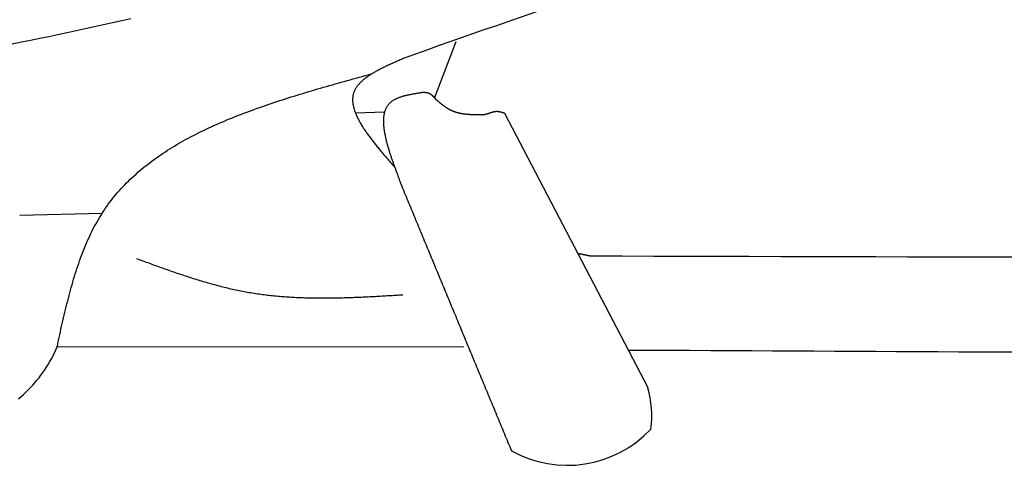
# Model space of a CAD drawing. Extents: x 715 to 7297, y 267 to 3702.
# Tile 4 of 62: x 2418 to 2921, y 1204 to 1431. Entities that reach past the tile are written whole.
import ezdxf

# ---------------------------------------------------------------- set-up
doc = ezdxf.new("R2010")
doc.units = 0
doc.layers.add('CAR', color=10, linetype='CONTINUOUS')

msp = doc.modelspace()

# ---------------------------------------------------------------- linework, layer by layer
at = {"layer": 'CAR'}
for p, q in [((2630.069, 1390.864), (2641.111, 1419.772)), ((2604.557, 1383.636), (2589.775, 1383.219)), ((2739.024, 1243.121), (2665.865, 1383.098)), ((2418.484, 1331.197), (2460.545, 1332.169)), ((2645.076, 1263.847), (2437.638, 1264.005))]:
    msp.add_line(p, q, dxfattribs=at)
for points in [[(2475.16, 1431.31, 0), (2470.52, 1430.26, 0), (2465.88, 1429.23, 0), (2461.23, 1428.2, 0), (2456.59, 1427.17, 0), (2451.94, 1426.16, 0), (2447.29, 1425.16, 0), (2442.65, 1424.16, 0), (2438, 1423.17, 0), (2433.34, 1422.2, 0), (2428.69, 1421.24, 0), (2424.04, 1420.28, 0), (2419.38, 1419.35, 0), (2414.72, 1418.42, 0)], [(2614.56, 1411.28, 0), (2614.04, 1411.06, 0), (2613.53, 1410.83, 0), (2613.01, 1410.61, 0), (2612.5, 1410.38, 0), (2611.99, 1410.15, 0), (2611.47, 1409.93, 0), (2610.96, 1409.7, 0), (2610.45, 1409.47, 0), (2609.94, 1409.25, 0), (2609.43, 1409.02, 0), (2608.93, 1408.79, 0), (2608.43, 1408.56, 0), (2607.92, 1408.33, 0), (2607.42, 1408.1, 0), (2606.93, 1407.87, 0), (2606.43, 1407.64, 0), (2605.94, 1407.41, 0), (2605.45, 1407.17, 0), (2604.97, 1406.94, 0), (2604.49, 1406.71, 0), (2604.01, 1406.47, 0), (2603.54, 1406.23, 0), (2603.07, 1406, 0), (2602.6, 1405.76, 0), (2602.14, 1405.52, 0), (2601.68, 1405.28, 0), (2601.23, 1405.04, 0), (2600.78, 1404.79, 0), (2600.34, 1404.55, 0), (2599.9, 1404.3, 0), (2599.47, 1404.06, 0), (2599.04, 1403.81, 0), (2598.62, 1403.56, 0), (2598.2, 1403.31, 0), (2597.79, 1403.05, 0), (2597.39, 1402.8, 0), (2596.99, 1402.54, 0), (2596.6, 1402.28, 0), (2596.22, 1402.03, 0), (2595.84, 1401.76, 0), (2595.47, 1401.5, 0), (2595.11, 1401.24, 0), (2594.75, 1400.97, 0), (2594.41, 1400.7, 0), (2594.07, 1400.43, 0), (2593.74, 1400.16, 0), (2593.41, 1399.88, 0), (2593.1, 1399.6, 0), (2592.79, 1399.32, 0), (2592.49, 1399.04, 0), (2592.2, 1398.76, 0), (2591.92, 1398.47, 0), (2591.65, 1398.18, 0), (2591.39, 1397.89, 0), (2591.14, 1397.6, 0), (2590.9, 1397.3, 0), (2590.67, 1397, 0), (2590.45, 1396.7, 0), (2590.23, 1396.4, 0), (2590.03, 1396.09, 0), (2589.84, 1395.78, 0), (2589.66, 1395.47, 0), (2589.5, 1395.15, 0), (2589.34, 1394.84, 0), (2589.19, 1394.52, 0), (2589.06, 1394.19, 0), (2588.94, 1393.86, 0), (2588.82, 1393.54, 0), (2588.72, 1393.2, 0), (2588.63, 1392.87, 0), (2588.55, 1392.53, 0), (2588.49, 1392.19, 0), (2588.43, 1391.85, 0), (2588.38, 1391.5, 0), (2588.35, 1391.15, 0), (2588.32, 1390.8, 0), (2588.3, 1390.44, 0), (2588.3, 1390.09, 0), (2588.3, 1389.73, 0), (2588.31, 1389.37, 0), (2588.34, 1389, 0), (2588.37, 1388.64, 0), (2588.41, 1388.27, 0), (2588.46, 1387.9, 0), (2588.52, 1387.52, 0), (2588.59, 1387.15, 0), (2588.67, 1386.77, 0), (2588.76, 1386.39, 0), (2588.85, 1386, 0), (2588.96, 1385.62, 0), (2589.07, 1385.23, 0), (2589.19, 1384.84, 0), (2589.32, 1384.45, 0), (2589.46, 1384.06, 0), (2589.6, 1383.66, 0), (2589.76, 1383.26, 0), (2589.92, 1382.86, 0), (2590.09, 1382.46, 0), (2590.26, 1382.06, 0), (2590.45, 1381.65, 0), (2590.64, 1381.25, 0), (2590.83, 1380.84, 0), (2591.04, 1380.43, 0), (2591.25, 1380.01, 0), (2591.47, 1379.6, 0), (2591.69, 1379.18, 0), (2591.92, 1378.77, 0), (2592.16, 1378.35, 0), (2592.4, 1377.93, 0), (2592.65, 1377.5, 0), (2592.91, 1377.08, 0), (2593.17, 1376.65, 0), (2593.44, 1376.23, 0), (2593.71, 1375.8, 0), (2593.99, 1375.37, 0), (2594.27, 1374.94, 0), (2594.56, 1374.51, 0), (2594.85, 1374.07, 0), (2595.15, 1373.64, 0), (2595.46, 1373.2, 0), (2595.77, 1372.76, 0), (2596.08, 1372.32, 0), (2596.4, 1371.88, 0), (2596.72, 1371.44, 0), (2597.05, 1371, 0), (2597.38, 1370.56, 0), (2597.71, 1370.11, 0), (2598.05, 1369.67, 0), (2598.39, 1369.22, 0), (2598.74, 1368.77, 0), (2599.09, 1368.33, 0), (2599.44, 1367.88, 0), (2599.8, 1367.43, 0), (2600.16, 1366.98, 0), (2600.52, 1366.53, 0), (2600.88, 1366.07, 0), (2601.25, 1365.62, 0), (2601.62, 1365.17, 0), (2602, 1364.71, 0), (2602.37, 1364.26, 0), (2602.75, 1363.8, 0), (2603.13, 1363.35, 0), (2603.51, 1362.89, 0), (2603.9, 1362.43, 0), (2604.28, 1361.97, 0), (2604.67, 1361.52, 0), (2605.06, 1361.06, 0), (2605.45, 1360.6, 0), (2605.84, 1360.14, 0), (2606.24, 1359.68, 0), (2606.63, 1359.22, 0), (2607.03, 1358.76, 0), (2607.43, 1358.3, 0), (2607.82, 1357.84, 0), (2608.22, 1357.38, 0), (2608.62, 1356.92, 0), (2609.02, 1356.46, 0), (2609.42, 1356, 0), (2609.82, 1355.54, 0)], [(2437.92, 1265.87, 0), (2438.25, 1267.31, 0), (2438.57, 1268.76, 0), (2438.9, 1270.2, 0), (2439.22, 1271.64, 0), (2439.55, 1273.08, 0), (2439.88, 1274.51, 0), (2440.21, 1275.95, 0), (2440.54, 1277.38, 0), (2440.88, 1278.82, 0), (2441.21, 1280.24, 0), (2441.56, 1281.67, 0), (2441.9, 1283.1, 0), (2442.25, 1284.52, 0), (2442.6, 1285.93, 0), (2442.96, 1287.35, 0), (2443.32, 1288.76, 0), (2443.69, 1290.16, 0), (2444.06, 1291.56, 0), (2444.44, 1292.96, 0), (2444.82, 1294.35, 0), (2445.21, 1295.73, 0), (2445.61, 1297.11, 0), (2446.01, 1298.49, 0), (2446.42, 1299.86, 0), (2446.84, 1301.22, 0), (2447.26, 1302.57, 0), (2447.7, 1303.92, 0), (2448.14, 1305.26, 0), (2448.59, 1306.59, 0), (2449.06, 1307.92, 0), (2449.53, 1309.24, 0), (2450.01, 1310.54, 0), (2450.5, 1311.84, 0), (2451, 1313.14, 0), (2451.51, 1314.42, 0), (2452.03, 1315.69, 0), (2452.57, 1316.96, 0), (2453.11, 1318.21, 0), (2453.67, 1319.45, 0), (2454.24, 1320.69, 0), (2454.82, 1321.91, 0), (2455.42, 1323.12, 0), (2456.02, 1324.32, 0), (2456.65, 1325.51, 0), (2457.28, 1326.68, 0), (2457.93, 1327.85, 0), (2458.6, 1329, 0), (2459.28, 1330.14, 0), (2459.97, 1331.27, 0), (2460.68, 1332.38, 0), (2461.41, 1333.48, 0), (2462.15, 1334.57, 0), (2462.9, 1335.65, 0), (2463.67, 1336.72, 0), (2464.45, 1337.77, 0), (2465.25, 1338.81, 0), (2466.06, 1339.84, 0), (2466.89, 1340.85, 0), (2467.72, 1341.86, 0), (2468.58, 1342.85, 0), (2469.44, 1343.83, 0), (2470.32, 1344.81, 0), (2471.21, 1345.77, 0), (2472.12, 1346.71, 0), (2473.04, 1347.65, 0), (2473.97, 1348.58, 0), (2474.91, 1349.49, 0), (2475.87, 1350.4, 0), (2476.84, 1351.29, 0), (2477.82, 1352.18, 0), (2478.82, 1353.05, 0), (2479.82, 1353.92, 0), (2480.84, 1354.77, 0), (2481.87, 1355.61, 0), (2482.91, 1356.45, 0), (2483.96, 1357.27, 0), (2485.02, 1358.09, 0), (2486.1, 1358.89, 0), (2487.18, 1359.69, 0), (2488.28, 1360.47, 0), (2489.39, 1361.25, 0), (2490.51, 1362.02, 0), (2491.64, 1362.78, 0), (2492.77, 1363.53, 0), (2493.92, 1364.27, 0), (2495.08, 1365, 0), (2496.25, 1365.73, 0), (2497.43, 1366.45, 0), (2498.62, 1367.15, 0), (2499.82, 1367.86, 0), (2501.03, 1368.55, 0), (2502.24, 1369.23, 0), (2503.47, 1369.91, 0), (2504.71, 1370.58, 0), (2505.95, 1371.24, 0), (2507.2, 1371.89, 0), (2508.46, 1372.54, 0), (2509.73, 1373.18, 0), (2511.01, 1373.81, 0), (2512.3, 1374.44, 0), (2513.59, 1375.06, 0), (2514.9, 1375.67, 0), (2516.21, 1376.28, 0), (2517.52, 1376.88, 0), (2518.85, 1377.47, 0), (2520.18, 1378.05, 0), (2521.52, 1378.64, 0), (2522.87, 1379.21, 0), (2524.22, 1379.78, 0), (2525.58, 1380.34, 0), (2526.95, 1380.9, 0), (2528.32, 1381.45, 0), (2529.71, 1382, 0), (2531.09, 1382.54, 0), (2532.48, 1383.07, 0), (2533.88, 1383.6, 0), (2535.29, 1384.13, 0), (2536.7, 1384.65, 0), (2538.12, 1385.16, 0), (2539.54, 1385.68, 0), (2540.96, 1386.18, 0), (2542.4, 1386.69, 0), (2543.83, 1387.18, 0), (2545.27, 1387.68, 0), (2546.72, 1388.17, 0), (2548.17, 1388.65, 0), (2549.63, 1389.14, 0), (2551.09, 1389.61, 0), (2552.55, 1390.09, 0), (2554.02, 1390.56, 0), (2555.49, 1391.03, 0), (2556.97, 1391.49, 0), (2558.45, 1391.95, 0), (2559.94, 1392.41, 0), (2561.42, 1392.87, 0), (2562.91, 1393.32, 0), (2564.41, 1393.77, 0), (2565.9, 1394.22, 0), (2567.4, 1394.67, 0), (2568.9, 1395.11, 0), (2570.41, 1395.55, 0), (2571.92, 1395.99, 0), (2573.43, 1396.42, 0), (2574.94, 1396.86, 0), (2576.45, 1397.29, 0), (2577.97, 1397.72, 0), (2579.48, 1398.15, 0), (2581, 1398.58, 0), (2582.52, 1399.01, 0), (2584.04, 1399.44, 0), (2585.57, 1399.86, 0), (2587.09, 1400.29, 0), (2588.62, 1400.71, 0), (2590.14, 1401.13, 0), (2591.67, 1401.56, 0), (2593.2, 1401.98, 0), (2594.72, 1402.4, 0), (2596.25, 1402.82, 0), (2597.78, 1403.24, 0)], [(2624.19, 1393.73, 0), (2623.77, 1393.67, 0), (2623.35, 1393.61, 0), (2622.92, 1393.54, 0), (2622.5, 1393.48, 0), (2622.08, 1393.41, 0), (2621.66, 1393.35, 0), (2621.24, 1393.28, 0), (2620.82, 1393.21, 0), (2620.41, 1393.14, 0), (2619.99, 1393.07, 0), (2619.58, 1393, 0), (2619.17, 1392.93, 0), (2618.76, 1392.86, 0), (2618.35, 1392.78, 0), (2617.95, 1392.7, 0), (2617.54, 1392.63, 0), (2617.15, 1392.54, 0), (2616.75, 1392.46, 0), (2616.36, 1392.37, 0), (2615.97, 1392.29, 0), (2615.58, 1392.2, 0), (2615.2, 1392.1, 0), (2614.82, 1392.01, 0), (2614.45, 1391.91, 0), (2614.08, 1391.8, 0), (2613.72, 1391.7, 0), (2613.36, 1391.59, 0), (2613, 1391.48, 0), (2612.65, 1391.36, 0), (2612.3, 1391.24, 0), (2611.96, 1391.12, 0), (2611.63, 1390.99, 0), (2611.3, 1390.86, 0), (2610.98, 1390.72, 0), (2610.66, 1390.58, 0), (2610.35, 1390.43, 0), (2610.05, 1390.28, 0), (2609.75, 1390.13, 0), (2609.46, 1389.97, 0), (2609.18, 1389.81, 0), (2608.9, 1389.64, 0), (2608.63, 1389.46, 0), (2608.37, 1389.28, 0), (2608.12, 1389.09, 0), (2607.87, 1388.9, 0), (2607.63, 1388.71, 0), (2607.4, 1388.5, 0), (2607.18, 1388.29, 0), (2606.97, 1388.08, 0), (2606.76, 1387.86, 0), (2606.57, 1387.63, 0), (2606.38, 1387.4, 0), (2606.2, 1387.16, 0), (2606.03, 1386.91, 0), (2605.86, 1386.66, 0), (2605.7, 1386.41, 0), (2605.56, 1386.15, 0), (2605.41, 1385.88, 0), (2605.28, 1385.61, 0), (2605.15, 1385.33, 0), (2605.03, 1385.05, 0), (2604.92, 1384.77, 0), (2604.82, 1384.47, 0), (2604.72, 1384.18, 0), (2604.62, 1383.88, 0), (2604.54, 1383.57, 0), (2604.46, 1383.26, 0), (2604.39, 1382.95, 0), (2604.33, 1382.63, 0), (2604.27, 1382.31, 0), (2604.21, 1381.98, 0), (2604.17, 1381.65, 0), (2604.13, 1381.32, 0), (2604.09, 1380.98, 0), (2604.06, 1380.63, 0), (2604.04, 1380.29, 0), (2604.03, 1379.94, 0), (2604.01, 1379.59, 0), (2604.01, 1379.23, 0), (2604.01, 1378.87, 0), (2604.01, 1378.5, 0), (2604.02, 1378.14, 0), (2604.04, 1377.77, 0), (2604.06, 1377.4, 0), (2604.08, 1377.02, 0), (2604.11, 1376.64, 0), (2604.15, 1376.26, 0), (2604.19, 1375.88, 0), (2604.23, 1375.49, 0), (2604.28, 1375.1, 0), (2604.33, 1374.71, 0), (2604.39, 1374.31, 0), (2604.45, 1373.92, 0), (2604.52, 1373.52, 0), (2604.59, 1373.12, 0), (2604.66, 1372.72, 0), (2604.74, 1372.31, 0), (2604.82, 1371.91, 0), (2604.9, 1371.5, 0), (2604.99, 1371.09, 0), (2605.08, 1370.68, 0), (2605.18, 1370.26, 0), (2605.27, 1369.85, 0), (2605.37, 1369.43, 0), (2605.48, 1369.02, 0), (2605.58, 1368.6, 0), (2605.69, 1368.18, 0), (2605.81, 1367.76, 0), (2605.92, 1367.34, 0), (2606.04, 1366.92, 0), (2606.16, 1366.5, 0), (2606.28, 1366.07, 0), (2606.4, 1365.65, 0), (2606.53, 1365.23, 0), (2606.66, 1364.8, 0), (2606.79, 1364.38, 0), (2606.92, 1363.95, 0), (2607.06, 1363.53, 0), (2607.19, 1363.1, 0), (2607.33, 1362.68, 0), (2607.47, 1362.26, 0), (2607.61, 1361.83, 0), (2607.75, 1361.41, 0), (2607.89, 1360.98, 0), (2608.04, 1360.56, 0), (2608.18, 1360.14, 0), (2608.33, 1359.72, 0), (2608.47, 1359.3, 0), (2608.62, 1358.87, 0), (2608.77, 1358.46, 0), (2608.92, 1358.04, 0), (2609.06, 1357.62, 0), (2609.21, 1357.2, 0), (2609.36, 1356.79, 0), (2609.51, 1356.38, 0), (2609.66, 1355.96, 0), (2609.81, 1355.55, 0), (2609.96, 1355.15, 0), (2610.11, 1354.74, 0), (2610.26, 1354.33, 0), (2610.4, 1353.93, 0), (2610.55, 1353.53, 0), (2610.7, 1353.13, 0), (2610.84, 1352.73, 0), (2610.99, 1352.34, 0), (2611.13, 1351.94, 0), (2611.28, 1351.55, 0), (2611.42, 1351.17, 0), (2611.56, 1350.78, 0), (2611.7, 1350.4, 0), (2611.84, 1350.02, 0), (2611.97, 1349.64, 0), (2612.11, 1349.27, 0), (2612.24, 1348.9, 0), (2612.37, 1348.53, 0), (2612.5, 1348.16, 0), (2612.63, 1347.8, 0), (2612.75, 1347.44, 0), (2612.88, 1347.09, 0)], [(2631.17, 1389.84, 0), (2631.14, 1389.88, 0), (2631.1, 1389.93, 0), (2631.06, 1389.97, 0), (2631.03, 1390.01, 0), (2630.99, 1390.05, 0), (2630.96, 1390.09, 0), (2630.92, 1390.14, 0), (2630.88, 1390.18, 0), (2630.85, 1390.22, 0), (2630.81, 1390.26, 0), (2630.78, 1390.31, 0), (2630.74, 1390.35, 0), (2630.7, 1390.39, 0), (2630.67, 1390.43, 0), (2630.63, 1390.47, 0), (2630.6, 1390.51, 0), (2630.56, 1390.56, 0), (2630.52, 1390.6, 0), (2630.49, 1390.64, 0), (2630.45, 1390.68, 0), (2630.41, 1390.72, 0), (2630.38, 1390.76, 0), (2630.34, 1390.8, 0), (2630.3, 1390.84, 0), (2630.27, 1390.89, 0), (2630.23, 1390.93, 0), (2630.2, 1390.97, 0), (2630.16, 1391.01, 0), (2630.12, 1391.05, 0), (2630.08, 1391.09, 0), (2630.05, 1391.13, 0), (2630.01, 1391.17, 0), (2629.97, 1391.21, 0), (2629.94, 1391.25, 0), (2629.9, 1391.29, 0), (2629.86, 1391.32, 0), (2629.82, 1391.36, 0), (2629.79, 1391.4, 0), (2629.75, 1391.44, 0), (2629.71, 1391.48, 0), (2629.67, 1391.52, 0), (2629.64, 1391.56, 0), (2629.6, 1391.59, 0), (2629.56, 1391.63, 0), (2629.52, 1391.67, 0), (2629.48, 1391.71, 0), (2629.45, 1391.74, 0), (2629.41, 1391.78, 0), (2629.37, 1391.82, 0), (2629.33, 1391.85, 0), (2629.29, 1391.89, 0), (2629.25, 1391.93, 0), (2629.21, 1391.96, 0), (2629.18, 1392, 0), (2629.14, 1392.03, 0), (2629.1, 1392.07, 0), (2629.06, 1392.1, 0), (2629.02, 1392.14, 0), (2628.98, 1392.17, 0), (2628.94, 1392.2, 0), (2628.9, 1392.24, 0), (2628.86, 1392.27, 0), (2628.82, 1392.3, 0), (2628.78, 1392.33, 0), (2628.74, 1392.37, 0), (2628.7, 1392.4, 0), (2628.66, 1392.43, 0), (2628.62, 1392.46, 0), (2628.58, 1392.49, 0), (2628.53, 1392.52, 0), (2628.49, 1392.55, 0), (2628.45, 1392.58, 0), (2628.41, 1392.61, 0), (2628.37, 1392.64, 0), (2628.33, 1392.67, 0), (2628.28, 1392.7, 0), (2628.24, 1392.73, 0), (2628.2, 1392.76, 0), (2628.16, 1392.78, 0), (2628.11, 1392.81, 0), (2628.07, 1392.84, 0), (2628.03, 1392.86, 0), (2627.98, 1392.89, 0), (2627.94, 1392.92, 0), (2627.9, 1392.94, 0), (2627.85, 1392.97, 0), (2627.81, 1392.99, 0), (2627.77, 1393.01, 0), (2627.72, 1393.04, 0), (2627.68, 1393.06, 0), (2627.63, 1393.08, 0), (2627.59, 1393.1, 0), (2627.54, 1393.13, 0), (2627.5, 1393.15, 0), (2627.45, 1393.17, 0), (2627.41, 1393.19, 0), (2627.36, 1393.21, 0), (2627.31, 1393.23, 0), (2627.27, 1393.25, 0), (2627.22, 1393.27, 0), (2627.17, 1393.28, 0), (2627.13, 1393.3, 0), (2627.08, 1393.32, 0), (2627.03, 1393.33, 0), (2626.98, 1393.35, 0), (2626.94, 1393.37, 0), (2626.89, 1393.38, 0), (2626.84, 1393.4, 0), (2626.79, 1393.41, 0), (2626.74, 1393.42, 0), (2626.69, 1393.44, 0), (2626.64, 1393.45, 0), (2626.59, 1393.46, 0), (2626.55, 1393.47, 0), (2626.5, 1393.49, 0), (2626.45, 1393.5, 0), (2626.4, 1393.51, 0), (2626.35, 1393.52, 0), (2626.3, 1393.53, 0), (2626.24, 1393.54, 0), (2626.19, 1393.55, 0), (2626.14, 1393.56, 0), (2626.09, 1393.57, 0), (2626.04, 1393.57, 0), (2625.99, 1393.58, 0), (2625.94, 1393.59, 0), (2625.89, 1393.6, 0), (2625.84, 1393.6, 0), (2625.78, 1393.61, 0), (2625.73, 1393.62, 0), (2625.68, 1393.62, 0), (2625.63, 1393.63, 0), (2625.58, 1393.64, 0), (2625.52, 1393.64, 0), (2625.47, 1393.65, 0), (2625.42, 1393.65, 0), (2625.37, 1393.66, 0), (2625.31, 1393.66, 0), (2625.26, 1393.67, 0), (2625.21, 1393.67, 0), (2625.15, 1393.68, 0), (2625.1, 1393.68, 0), (2625.05, 1393.68, 0), (2624.99, 1393.69, 0), (2624.94, 1393.69, 0), (2624.89, 1393.7, 0), (2624.83, 1393.7, 0), (2624.78, 1393.7, 0), (2624.73, 1393.71, 0), (2624.67, 1393.71, 0), (2624.62, 1393.71, 0), (2624.57, 1393.71, 0), (2624.51, 1393.72, 0), (2624.46, 1393.72, 0), (2624.41, 1393.72, 0), (2624.35, 1393.73, 0), (2624.3, 1393.73, 0), (2624.25, 1393.73, 0), (2624.19, 1393.73, 0)], [(2653.7, 1382.3, 0), (2653.54, 1382.3, 0), (2653.38, 1382.3, 0), (2653.22, 1382.31, 0), (2653.06, 1382.31, 0), (2652.91, 1382.31, 0), (2652.75, 1382.31, 0), (2652.59, 1382.31, 0), (2652.43, 1382.31, 0), (2652.27, 1382.32, 0), (2652.11, 1382.32, 0), (2651.95, 1382.32, 0), (2651.79, 1382.32, 0), (2651.63, 1382.33, 0), (2651.47, 1382.33, 0), (2651.31, 1382.33, 0), (2651.15, 1382.33, 0), (2650.99, 1382.34, 0), (2650.83, 1382.34, 0), (2650.67, 1382.34, 0), (2650.52, 1382.35, 0), (2650.36, 1382.35, 0), (2650.2, 1382.36, 0), (2650.04, 1382.36, 0), (2649.88, 1382.37, 0), (2649.72, 1382.37, 0), (2649.57, 1382.38, 0), (2649.41, 1382.38, 0), (2649.25, 1382.39, 0), (2649.09, 1382.4, 0), (2648.93, 1382.4, 0), (2648.78, 1382.41, 0), (2648.62, 1382.42, 0), (2648.46, 1382.43, 0), (2648.31, 1382.44, 0), (2648.15, 1382.45, 0), (2647.99, 1382.46, 0), (2647.84, 1382.47, 0), (2647.68, 1382.48, 0), (2647.52, 1382.49, 0), (2647.37, 1382.5, 0), (2647.21, 1382.51, 0), (2647.06, 1382.52, 0), (2646.9, 1382.54, 0), (2646.75, 1382.55, 0), (2646.59, 1382.56, 0), (2646.44, 1382.58, 0), (2646.28, 1382.59, 0), (2646.13, 1382.61, 0), (2645.98, 1382.63, 0), (2645.82, 1382.64, 0), (2645.67, 1382.66, 0), (2645.52, 1382.68, 0), (2645.36, 1382.7, 0), (2645.21, 1382.72, 0), (2645.06, 1382.74, 0), (2644.91, 1382.76, 0), (2644.75, 1382.78, 0), (2644.6, 1382.81, 0), (2644.45, 1382.83, 0), (2644.3, 1382.85, 0), (2644.15, 1382.88, 0), (2644, 1382.91, 0), (2643.85, 1382.93, 0), (2643.7, 1382.96, 0), (2643.55, 1382.99, 0), (2643.4, 1383.02, 0), (2643.25, 1383.05, 0), (2643.11, 1383.08, 0), (2642.96, 1383.11, 0), (2642.81, 1383.14, 0), (2642.66, 1383.18, 0), (2642.52, 1383.21, 0), (2642.37, 1383.25, 0), (2642.22, 1383.28, 0), (2642.08, 1383.32, 0), (2641.93, 1383.36, 0), (2641.79, 1383.4, 0), (2641.64, 1383.44, 0), (2641.5, 1383.48, 0), (2641.36, 1383.52, 0), (2641.21, 1383.56, 0), (2641.07, 1383.61, 0), (2640.93, 1383.65, 0), (2640.78, 1383.7, 0), (2640.64, 1383.75, 0), (2640.5, 1383.79, 0), (2640.36, 1383.84, 0), (2640.22, 1383.9, 0), (2640.08, 1383.95, 0), (2639.94, 1384, 0), (2639.8, 1384.05, 0), (2639.66, 1384.11, 0), (2639.52, 1384.17, 0), (2639.39, 1384.22, 0), (2639.25, 1384.28, 0), (2639.11, 1384.34, 0), (2638.98, 1384.4, 0), (2638.84, 1384.47, 0), (2638.71, 1384.53, 0), (2638.57, 1384.6, 0), (2638.44, 1384.66, 0), (2638.3, 1384.73, 0), (2638.17, 1384.8, 0), (2638.04, 1384.87, 0), (2637.9, 1384.94, 0), (2637.77, 1385.01, 0), (2637.64, 1385.08, 0), (2637.51, 1385.16, 0), (2637.38, 1385.23, 0), (2637.25, 1385.31, 0), (2637.12, 1385.39, 0), (2636.99, 1385.46, 0), (2636.86, 1385.54, 0), (2636.73, 1385.62, 0), (2636.6, 1385.7, 0), (2636.47, 1385.79, 0), (2636.34, 1385.87, 0), (2636.22, 1385.95, 0), (2636.09, 1386.03, 0), (2635.96, 1386.12, 0), (2635.84, 1386.21, 0), (2635.71, 1386.29, 0), (2635.58, 1386.38, 0), (2635.46, 1386.47, 0), (2635.33, 1386.56, 0), (2635.21, 1386.64, 0), (2635.08, 1386.73, 0), (2634.96, 1386.83, 0), (2634.83, 1386.92, 0), (2634.71, 1387.01, 0), (2634.58, 1387.1, 0), (2634.46, 1387.19, 0), (2634.34, 1387.29, 0), (2634.21, 1387.38, 0), (2634.09, 1387.48, 0), (2633.97, 1387.57, 0), (2633.84, 1387.67, 0), (2633.72, 1387.76, 0), (2633.6, 1387.86, 0), (2633.48, 1387.95, 0), (2633.36, 1388.05, 0), (2633.23, 1388.15, 0), (2633.11, 1388.25, 0), (2632.99, 1388.35, 0), (2632.87, 1388.44, 0), (2632.75, 1388.54, 0), (2632.62, 1388.64, 0), (2632.5, 1388.74, 0), (2632.38, 1388.84, 0), (2632.26, 1388.94, 0), (2632.14, 1389.04, 0), (2632.02, 1389.14, 0), (2631.9, 1389.24, 0), (2631.78, 1389.34, 0), (2631.66, 1389.44, 0), (2631.53, 1389.54, 0), (2631.41, 1389.64, 0), (2631.29, 1389.74, 0), (2631.17, 1389.84, 0)], [(2665.86, 1383.1, 0), (2665.79, 1383.12, 0), (2665.71, 1383.15, 0), (2665.63, 1383.17, 0), (2665.56, 1383.2, 0), (2665.48, 1383.22, 0), (2665.4, 1383.25, 0), (2665.33, 1383.27, 0), (2665.25, 1383.3, 0), (2665.17, 1383.32, 0), (2665.1, 1383.35, 0), (2665.02, 1383.37, 0), (2664.94, 1383.4, 0), (2664.87, 1383.42, 0), (2664.79, 1383.44, 0), (2664.71, 1383.47, 0), (2664.64, 1383.49, 0), (2664.56, 1383.51, 0), (2664.48, 1383.53, 0), (2664.41, 1383.56, 0), (2664.33, 1383.58, 0), (2664.25, 1383.6, 0), (2664.18, 1383.62, 0), (2664.1, 1383.64, 0), (2664.02, 1383.66, 0), (2663.95, 1383.68, 0), (2663.87, 1383.7, 0), (2663.79, 1383.72, 0), (2663.72, 1383.74, 0), (2663.64, 1383.76, 0), (2663.56, 1383.77, 0), (2663.49, 1383.79, 0), (2663.41, 1383.81, 0), (2663.33, 1383.82, 0), (2663.26, 1383.84, 0), (2663.18, 1383.85, 0), (2663.1, 1383.87, 0), (2663.03, 1383.88, 0), (2662.95, 1383.89, 0), (2662.87, 1383.91, 0), (2662.8, 1383.92, 0), (2662.72, 1383.93, 0), (2662.65, 1383.94, 0), (2662.57, 1383.95, 0), (2662.49, 1383.96, 0), (2662.42, 1383.96, 0), (2662.34, 1383.97, 0), (2662.26, 1383.98, 0), (2662.19, 1383.98, 0), (2662.11, 1383.99, 0), (2662.03, 1383.99, 0), (2661.96, 1383.99, 0), (2661.88, 1383.99, 0), (2661.81, 1383.99, 0), (2661.73, 1383.99, 0), (2661.65, 1383.99, 0), (2661.58, 1383.99, 0), (2661.5, 1383.99, 0), (2661.42, 1383.98, 0), (2661.35, 1383.98, 0), (2661.27, 1383.97, 0), (2661.2, 1383.96, 0), (2661.12, 1383.96, 0), (2661.04, 1383.95, 0), (2660.97, 1383.94, 0), (2660.89, 1383.93, 0), (2660.81, 1383.92, 0), (2660.74, 1383.9, 0), (2660.66, 1383.89, 0), (2660.59, 1383.88, 0), (2660.51, 1383.86, 0), (2660.43, 1383.85, 0), (2660.36, 1383.83, 0), (2660.28, 1383.82, 0), (2660.21, 1383.8, 0), (2660.13, 1383.78, 0), (2660.05, 1383.76, 0), (2659.98, 1383.74, 0), (2659.9, 1383.72, 0), (2659.83, 1383.7, 0), (2659.75, 1383.68, 0), (2659.67, 1383.66, 0), (2659.6, 1383.64, 0), (2659.52, 1383.62, 0), (2659.45, 1383.6, 0), (2659.37, 1383.57, 0), (2659.29, 1383.55, 0), (2659.22, 1383.53, 0), (2659.14, 1383.5, 0), (2659.07, 1383.48, 0), (2658.99, 1383.45, 0), (2658.91, 1383.43, 0), (2658.84, 1383.4, 0), (2658.76, 1383.38, 0), (2658.69, 1383.35, 0), (2658.61, 1383.33, 0), (2658.53, 1383.3, 0), (2658.46, 1383.28, 0), (2658.38, 1383.25, 0), (2658.31, 1383.22, 0), (2658.23, 1383.2, 0), (2658.15, 1383.17, 0), (2658.08, 1383.15, 0), (2658, 1383.12, 0), (2657.93, 1383.09, 0), (2657.85, 1383.07, 0), (2657.77, 1383.04, 0), (2657.7, 1383.01, 0), (2657.62, 1382.99, 0), (2657.54, 1382.96, 0), (2657.47, 1382.94, 0), (2657.39, 1382.91, 0), (2657.32, 1382.89, 0), (2657.24, 1382.86, 0), (2657.16, 1382.83, 0), (2657.09, 1382.81, 0), (2657.01, 1382.79, 0), (2656.93, 1382.76, 0), (2656.86, 1382.74, 0), (2656.78, 1382.71, 0), (2656.71, 1382.69, 0), (2656.63, 1382.67, 0), (2656.55, 1382.65, 0), (2656.48, 1382.62, 0), (2656.4, 1382.6, 0), (2656.32, 1382.58, 0), (2656.25, 1382.56, 0), (2656.17, 1382.54, 0), (2656.09, 1382.52, 0), (2656.02, 1382.5, 0), (2655.94, 1382.48, 0), (2655.86, 1382.47, 0), (2655.79, 1382.45, 0), (2655.71, 1382.43, 0), (2655.63, 1382.42, 0), (2655.56, 1382.4, 0), (2655.48, 1382.39, 0), (2655.4, 1382.37, 0), (2655.33, 1382.36, 0), (2655.25, 1382.35, 0), (2655.17, 1382.34, 0), (2655.1, 1382.33, 0), (2655.02, 1382.32, 0), (2654.94, 1382.31, 0), (2654.86, 1382.3, 0), (2654.79, 1382.29, 0), (2654.71, 1382.29, 0), (2654.63, 1382.28, 0), (2654.56, 1382.28, 0), (2654.48, 1382.27, 0), (2654.4, 1382.27, 0), (2654.32, 1382.27, 0), (2654.25, 1382.27, 0), (2654.17, 1382.27, 0), (2654.09, 1382.27, 0), (2654.01, 1382.28, 0), (2653.94, 1382.28, 0), (2653.86, 1382.29, 0), (2653.78, 1382.29, 0), (2653.7, 1382.3, 0)], [(2612.88, 1347.09, 0), (2613.32, 1346.02, 0), (2613.77, 1344.95, 0), (2614.21, 1343.88, 0), (2614.65, 1342.8, 0), (2615.1, 1341.73, 0), (2615.54, 1340.66, 0), (2615.99, 1339.59, 0), (2616.43, 1338.52, 0), (2616.88, 1337.45, 0), (2617.32, 1336.38, 0), (2617.76, 1335.31, 0), (2618.21, 1334.23, 0), (2618.65, 1333.16, 0), (2619.1, 1332.09, 0), (2619.54, 1331.02, 0), (2619.99, 1329.95, 0), (2620.43, 1328.88, 0), (2620.87, 1327.81, 0), (2621.32, 1326.74, 0), (2621.76, 1325.66, 0), (2622.21, 1324.59, 0), (2622.65, 1323.52, 0), (2623.1, 1322.45, 0), (2623.54, 1321.38, 0), (2623.98, 1320.31, 0), (2624.43, 1319.24, 0), (2624.87, 1318.16, 0), (2625.32, 1317.09, 0), (2625.76, 1316.02, 0), (2626.21, 1314.95, 0), (2626.65, 1313.88, 0), (2627.09, 1312.81, 0), (2627.54, 1311.74, 0), (2627.98, 1310.67, 0), (2628.43, 1309.59, 0), (2628.87, 1308.52, 0), (2629.32, 1307.45, 0), (2629.76, 1306.38, 0), (2630.2, 1305.31, 0), (2630.65, 1304.24, 0), (2631.09, 1303.17, 0), (2631.54, 1302.1, 0), (2631.98, 1301.02, 0), (2632.43, 1299.95, 0), (2632.87, 1298.88, 0), (2633.31, 1297.81, 0), (2633.76, 1296.74, 0), (2634.2, 1295.67, 0), (2634.65, 1294.6, 0), (2635.09, 1293.52, 0), (2635.54, 1292.45, 0), (2635.98, 1291.38, 0), (2636.42, 1290.31, 0), (2636.87, 1289.24, 0), (2637.31, 1288.17, 0), (2637.76, 1287.1, 0), (2638.2, 1286.03, 0), (2638.65, 1284.95, 0), (2639.09, 1283.88, 0), (2639.53, 1282.81, 0), (2639.98, 1281.74, 0), (2640.42, 1280.67, 0), (2640.87, 1279.6, 0), (2641.31, 1278.53, 0), (2641.76, 1277.46, 0), (2642.2, 1276.38, 0), (2642.64, 1275.31, 0), (2643.09, 1274.24, 0), (2643.53, 1273.17, 0), (2643.98, 1272.1, 0), (2644.42, 1271.03, 0), (2644.87, 1269.96, 0), (2645.31, 1268.88, 0), (2645.75, 1267.81, 0), (2646.2, 1266.74, 0), (2646.64, 1265.67, 0), (2647.09, 1264.6, 0), (2647.53, 1263.53, 0), (2647.98, 1262.46, 0), (2648.42, 1261.39, 0), (2648.86, 1260.31, 0), (2649.31, 1259.24, 0), (2649.75, 1258.17, 0), (2650.2, 1257.1, 0), (2650.64, 1256.03, 0), (2651.09, 1254.96, 0), (2651.53, 1253.89, 0), (2651.97, 1252.82, 0), (2652.42, 1251.74, 0), (2652.86, 1250.67, 0), (2653.31, 1249.6, 0), (2653.75, 1248.53, 0), (2654.2, 1247.46, 0), (2654.64, 1246.39, 0), (2655.08, 1245.32, 0), (2655.53, 1244.24, 0), (2655.97, 1243.17, 0), (2656.42, 1242.1, 0), (2656.86, 1241.03, 0), (2657.31, 1239.96, 0), (2657.75, 1238.89, 0), (2658.2, 1237.82, 0), (2658.64, 1236.75, 0), (2659.08, 1235.67, 0), (2659.53, 1234.6, 0), (2659.97, 1233.53, 0), (2660.42, 1232.46, 0), (2660.86, 1231.39, 0), (2661.31, 1230.32, 0), (2661.75, 1229.25, 0), (2662.19, 1228.18, 0), (2662.64, 1227.1, 0), (2663.08, 1226.03, 0), (2663.53, 1224.96, 0), (2663.97, 1223.89, 0), (2664.42, 1222.82, 0), (2664.86, 1221.75, 0), (2665.3, 1220.68, 0), (2665.75, 1219.6, 0), (2666.19, 1218.53, 0), (2666.64, 1217.46, 0), (2667.08, 1216.39, 0), (2667.53, 1215.32, 0), (2667.97, 1214.25, 0), (2668.41, 1213.18, 0), (2668.86, 1212.11, 0), (2669.3, 1211.03, 0)], [(2709.63, 1310.26, 0), (2709.57, 1310.27, 0), (2709.52, 1310.28, 0), (2709.47, 1310.29, 0), (2709.42, 1310.31, 0), (2709.37, 1310.32, 0), (2709.31, 1310.33, 0), (2709.26, 1310.34, 0), (2709.21, 1310.35, 0), (2709.16, 1310.36, 0), (2709.11, 1310.37, 0), (2709.05, 1310.38, 0), (2709, 1310.39, 0), (2708.95, 1310.4, 0), (2708.9, 1310.41, 0), (2708.85, 1310.42, 0), (2708.79, 1310.44, 0), (2708.74, 1310.45, 0), (2708.69, 1310.46, 0), (2708.64, 1310.47, 0), (2708.59, 1310.48, 0), (2708.53, 1310.49, 0), (2708.48, 1310.5, 0), (2708.43, 1310.51, 0), (2708.38, 1310.52, 0), (2708.33, 1310.53, 0), (2708.28, 1310.54, 0), (2708.22, 1310.55, 0), (2708.17, 1310.56, 0), (2708.12, 1310.58, 0), (2708.07, 1310.59, 0), (2708.02, 1310.6, 0), (2707.97, 1310.61, 0), (2707.91, 1310.62, 0), (2707.86, 1310.63, 0), (2707.81, 1310.64, 0), (2707.76, 1310.65, 0), (2707.71, 1310.66, 0), (2707.66, 1310.67, 0), (2707.6, 1310.68, 0), (2707.55, 1310.69, 0), (2707.5, 1310.7, 0), (2707.45, 1310.72, 0), (2707.4, 1310.73, 0), (2707.35, 1310.74, 0), (2707.3, 1310.75, 0), (2707.24, 1310.76, 0), (2707.19, 1310.77, 0), (2707.14, 1310.78, 0), (2707.09, 1310.79, 0), (2707.04, 1310.8, 0), (2706.99, 1310.81, 0), (2706.94, 1310.82, 0), (2706.89, 1310.83, 0), (2706.83, 1310.84, 0), (2706.78, 1310.85, 0), (2706.73, 1310.86, 0), (2706.68, 1310.88, 0), (2706.63, 1310.89, 0), (2706.58, 1310.9, 0), (2706.53, 1310.91, 0), (2706.48, 1310.92, 0), (2706.43, 1310.93, 0), (2706.38, 1310.94, 0), (2706.33, 1310.95, 0), (2706.27, 1310.96, 0), (2706.22, 1310.97, 0), (2706.17, 1310.98, 0), (2706.12, 1310.99, 0), (2706.07, 1311, 0), (2706.02, 1311.01, 0), (2705.97, 1311.02, 0), (2705.92, 1311.03, 0), (2705.87, 1311.04, 0), (2705.82, 1311.05, 0), (2705.77, 1311.07, 0), (2705.72, 1311.08, 0), (2705.67, 1311.09, 0), (2705.62, 1311.1, 0), (2705.57, 1311.11, 0), (2705.52, 1311.12, 0), (2705.47, 1311.13, 0), (2705.42, 1311.14, 0), (2705.37, 1311.15, 0), (2705.32, 1311.16, 0), (2705.27, 1311.17, 0), (2705.22, 1311.18, 0), (2705.17, 1311.19, 0), (2705.12, 1311.2, 0), (2705.07, 1311.21, 0), (2705.02, 1311.22, 0), (2704.97, 1311.23, 0), (2704.92, 1311.24, 0), (2704.87, 1311.25, 0), (2704.82, 1311.26, 0), (2704.78, 1311.27, 0), (2704.73, 1311.28, 0), (2704.68, 1311.29, 0), (2704.63, 1311.3, 0), (2704.58, 1311.31, 0), (2704.53, 1311.33, 0), (2704.48, 1311.34, 0), (2704.43, 1311.35, 0), (2704.38, 1311.36, 0), (2704.34, 1311.37, 0), (2704.29, 1311.38, 0), (2704.24, 1311.39, 0), (2704.19, 1311.4, 0), (2704.14, 1311.41, 0), (2704.09, 1311.42, 0), (2704.04, 1311.43, 0), (2704, 1311.44, 0), (2703.95, 1311.45, 0), (2703.9, 1311.46, 0), (2703.85, 1311.47, 0), (2703.8, 1311.48, 0), (2703.76, 1311.49, 0), (2703.71, 1311.5, 0), (2703.66, 1311.51, 0), (2703.61, 1311.52, 0), (2703.57, 1311.53, 0), (2703.52, 1311.54, 0), (2703.47, 1311.55, 0), (2703.42, 1311.56, 0), (2703.38, 1311.57, 0), (2703.33, 1311.58, 0), (2703.28, 1311.59, 0), (2703.23, 1311.6, 0)], [(2478.03, 1309.08, 0), (2478.86, 1308.78, 0), (2479.68, 1308.48, 0), (2480.51, 1308.18, 0), (2481.33, 1307.88, 0), (2482.16, 1307.57, 0), (2482.98, 1307.27, 0), (2483.81, 1306.97, 0), (2484.63, 1306.67, 0), (2485.46, 1306.37, 0), (2486.29, 1306.07, 0), (2487.11, 1305.77, 0), (2487.94, 1305.47, 0), (2488.76, 1305.17, 0), (2489.59, 1304.88, 0), (2490.42, 1304.58, 0), (2491.24, 1304.29, 0), (2492.07, 1303.99, 0), (2492.9, 1303.7, 0), (2493.72, 1303.41, 0), (2494.55, 1303.12, 0), (2495.38, 1302.83, 0), (2496.2, 1302.54, 0), (2497.03, 1302.26, 0), (2497.86, 1301.97, 0), (2498.69, 1301.69, 0), (2499.52, 1301.41, 0), (2500.35, 1301.13, 0), (2501.17, 1300.85, 0), (2502, 1300.58, 0), (2502.83, 1300.3, 0), (2503.66, 1300.03, 0), (2504.49, 1299.76, 0), (2505.32, 1299.49, 0), (2506.16, 1299.23, 0), (2506.99, 1298.96, 0), (2507.82, 1298.7, 0), (2508.65, 1298.44, 0), (2509.48, 1298.19, 0), (2510.32, 1297.93, 0), (2511.15, 1297.68, 0), (2511.98, 1297.43, 0), (2512.82, 1297.19, 0), (2513.65, 1296.94, 0), (2514.49, 1296.7, 0), (2515.32, 1296.47, 0), (2516.16, 1296.23, 0), (2516.99, 1296, 0), (2517.83, 1295.77, 0), (2518.67, 1295.55, 0), (2519.51, 1295.33, 0), (2520.34, 1295.11, 0), (2521.18, 1294.89, 0), (2522.02, 1294.68, 0), (2522.86, 1294.47, 0), (2523.7, 1294.27, 0), (2524.54, 1294.07, 0), (2525.39, 1293.87, 0), (2526.23, 1293.67, 0), (2527.07, 1293.48, 0), (2527.91, 1293.3, 0), (2528.76, 1293.12, 0), (2529.6, 1292.94, 0), (2530.45, 1292.76, 0), (2531.29, 1292.59, 0), (2532.14, 1292.43, 0), (2532.99, 1292.27, 0), (2533.84, 1292.11, 0), (2534.68, 1291.96, 0), (2535.53, 1291.81, 0), (2536.38, 1291.67, 0), (2537.23, 1291.53, 0), (2538.09, 1291.39, 0), (2538.94, 1291.26, 0), (2539.79, 1291.14, 0), (2540.64, 1291.01, 0), (2541.5, 1290.89, 0), (2542.35, 1290.78, 0), (2543.21, 1290.67, 0), (2544.06, 1290.56, 0), (2544.92, 1290.46, 0), (2545.78, 1290.36, 0), (2546.64, 1290.27, 0), (2547.49, 1290.18, 0), (2548.35, 1290.09, 0), (2549.21, 1290.01, 0), (2550.07, 1289.93, 0), (2550.93, 1289.85, 0), (2551.79, 1289.78, 0), (2552.66, 1289.71, 0), (2553.52, 1289.65, 0), (2554.38, 1289.58, 0), (2555.25, 1289.52, 0), (2556.11, 1289.47, 0), (2556.97, 1289.42, 0), (2557.84, 1289.37, 0), (2558.7, 1289.32, 0), (2559.57, 1289.28, 0), (2560.44, 1289.24, 0), (2561.3, 1289.2, 0), (2562.17, 1289.17, 0), (2563.04, 1289.14, 0), (2563.91, 1289.11, 0), (2564.77, 1289.08, 0), (2565.64, 1289.06, 0), (2566.51, 1289.04, 0), (2567.38, 1289.02, 0), (2568.25, 1289.01, 0), (2569.12, 1288.99, 0), (2570, 1288.99, 0), (2570.87, 1288.98, 0), (2571.74, 1288.97, 0), (2572.61, 1288.97, 0), (2573.48, 1288.97, 0), (2574.36, 1288.97, 0), (2575.23, 1288.98, 0), (2576.1, 1288.98, 0), (2576.98, 1288.99, 0), (2577.85, 1289, 0), (2578.73, 1289.01, 0), (2579.6, 1289.03, 0), (2580.48, 1289.05, 0), (2581.35, 1289.06, 0), (2582.23, 1289.08, 0), (2583.1, 1289.11, 0), (2583.98, 1289.13, 0), (2584.86, 1289.15, 0), (2585.73, 1289.18, 0), (2586.61, 1289.21, 0), (2587.49, 1289.24, 0), (2588.36, 1289.27, 0), (2589.24, 1289.3, 0), (2590.12, 1289.34, 0), (2591, 1289.37, 0), (2591.88, 1289.41, 0), (2592.76, 1289.45, 0), (2593.63, 1289.49, 0), (2594.51, 1289.53, 0), (2595.39, 1289.57, 0), (2596.27, 1289.61, 0), (2597.15, 1289.66, 0), (2598.03, 1289.7, 0), (2598.91, 1289.75, 0), (2599.79, 1289.79, 0), (2600.67, 1289.84, 0), (2601.55, 1289.89, 0), (2602.43, 1289.94, 0), (2603.31, 1289.98, 0), (2604.19, 1290.03, 0), (2605.07, 1290.08, 0), (2605.95, 1290.14, 0), (2606.83, 1290.19, 0), (2607.71, 1290.24, 0), (2608.59, 1290.29, 0), (2609.48, 1290.34, 0), (2610.36, 1290.39, 0), (2611.24, 1290.45, 0), (2612.12, 1290.5, 0), (2613, 1290.55, 0), (2613.88, 1290.6, 0)], [(2935.99, 1309.69, 0), (2919.82, 1309.72, 0), (2903.65, 1309.75, 0), (2887.48, 1309.79, 0), (2871.31, 1309.82, 0), (2855.14, 1309.86, 0), (2838.98, 1309.9, 0), (2822.81, 1309.94, 0), (2806.64, 1309.99, 0), (2790.47, 1310.03, 0), (2774.3, 1310.08, 0), (2758.13, 1310.12, 0), (2741.96, 1310.17, 0), (2725.79, 1310.22, 0), (2709.63, 1310.26, 0)], [(2437.64, 1264.01, 0), (2437.64, 1264.02, 0), (2437.64, 1264.03, 0), (2437.65, 1264.04, 0), (2437.65, 1264.05, 0), (2437.65, 1264.06, 0), (2437.66, 1264.07, 0), (2437.66, 1264.09, 0), (2437.66, 1264.1, 0), (2437.67, 1264.11, 0), (2437.67, 1264.12, 0), (2437.67, 1264.13, 0), (2437.68, 1264.14, 0), (2437.68, 1264.15, 0), (2437.68, 1264.17, 0), (2437.69, 1264.18, 0), (2437.69, 1264.19, 0), (2437.69, 1264.2, 0), (2437.7, 1264.21, 0), (2437.7, 1264.22, 0), (2437.7, 1264.24, 0), (2437.71, 1264.25, 0), (2437.71, 1264.26, 0), (2437.71, 1264.27, 0), (2437.72, 1264.28, 0), (2437.72, 1264.29, 0), (2437.72, 1264.3, 0), (2437.73, 1264.32, 0), (2437.73, 1264.33, 0), (2437.73, 1264.34, 0), (2437.74, 1264.35, 0), (2437.74, 1264.36, 0), (2437.74, 1264.37, 0), (2437.75, 1264.38, 0), (2437.75, 1264.4, 0), (2437.75, 1264.41, 0), (2437.75, 1264.42, 0), (2437.76, 1264.43, 0), (2437.76, 1264.44, 0), (2437.76, 1264.45, 0), (2437.77, 1264.47, 0), (2437.77, 1264.48, 0), (2437.77, 1264.49, 0), (2437.78, 1264.5, 0), (2437.78, 1264.51, 0), (2437.78, 1264.52, 0), (2437.78, 1264.53, 0), (2437.79, 1264.55, 0), (2437.79, 1264.56, 0), (2437.79, 1264.57, 0), (2437.79, 1264.58, 0), (2437.8, 1264.59, 0), (2437.8, 1264.6, 0), (2437.8, 1264.62, 0), (2437.8, 1264.63, 0), (2437.81, 1264.64, 0), (2437.81, 1264.65, 0), (2437.81, 1264.66, 0), (2437.81, 1264.67, 0), (2437.82, 1264.69, 0), (2437.82, 1264.7, 0), (2437.82, 1264.71, 0), (2437.82, 1264.72, 0), (2437.83, 1264.73, 0), (2437.83, 1264.74, 0), (2437.83, 1264.76, 0), (2437.83, 1264.77, 0), (2437.83, 1264.78, 0), (2437.84, 1264.79, 0), (2437.84, 1264.8, 0), (2437.84, 1264.81, 0), (2437.84, 1264.83, 0), (2437.84, 1264.84, 0), (2437.85, 1264.85, 0), (2437.85, 1264.86, 0), (2437.85, 1264.87, 0), (2437.85, 1264.88, 0), (2437.85, 1264.9, 0), (2437.85, 1264.91, 0), (2437.86, 1264.92, 0), (2437.86, 1264.93, 0), (2437.86, 1264.94, 0), (2437.86, 1264.96, 0), (2437.86, 1264.97, 0), (2437.86, 1264.98, 0), (2437.87, 1264.99, 0), (2437.87, 1265, 0), (2437.87, 1265.01, 0), (2437.87, 1265.03, 0), (2437.87, 1265.04, 0), (2437.87, 1265.05, 0), (2437.87, 1265.06, 0), (2437.88, 1265.07, 0), (2437.88, 1265.09, 0), (2437.88, 1265.1, 0), (2437.88, 1265.11, 0), (2437.88, 1265.12, 0), (2437.88, 1265.13, 0), (2437.88, 1265.14, 0), (2437.88, 1265.16, 0), (2437.88, 1265.17, 0), (2437.89, 1265.18, 0), (2437.89, 1265.19, 0), (2437.89, 1265.2, 0), (2437.89, 1265.22, 0), (2437.89, 1265.23, 0), (2437.89, 1265.24, 0), (2437.89, 1265.25, 0), (2437.89, 1265.26, 0), (2437.89, 1265.28, 0), (2437.89, 1265.29, 0), (2437.9, 1265.3, 0), (2437.9, 1265.31, 0), (2437.9, 1265.32, 0), (2437.9, 1265.34, 0), (2437.9, 1265.35, 0), (2437.9, 1265.36, 0), (2437.9, 1265.37, 0), (2437.9, 1265.38, 0), (2437.9, 1265.39, 0), (2437.9, 1265.41, 0), (2437.9, 1265.42, 0), (2437.9, 1265.43, 0), (2437.91, 1265.44, 0), (2437.91, 1265.45, 0), (2437.91, 1265.47, 0), (2437.91, 1265.48, 0), (2437.91, 1265.49, 0), (2437.91, 1265.5, 0), (2437.91, 1265.51, 0), (2437.91, 1265.53, 0), (2437.91, 1265.54, 0), (2437.91, 1265.55, 0), (2437.91, 1265.56, 0), (2437.91, 1265.57, 0), (2437.91, 1265.59, 0), (2437.91, 1265.6, 0), (2437.91, 1265.61, 0), (2437.91, 1265.62, 0), (2437.91, 1265.63, 0), (2437.92, 1265.65, 0), (2437.92, 1265.66, 0), (2437.92, 1265.67, 0), (2437.92, 1265.68, 0), (2437.92, 1265.69, 0), (2437.92, 1265.71, 0), (2437.92, 1265.72, 0), (2437.92, 1265.73, 0), (2437.92, 1265.74, 0), (2437.92, 1265.75, 0), (2437.92, 1265.77, 0), (2437.92, 1265.78, 0), (2437.92, 1265.79, 0), (2437.92, 1265.8, 0), (2437.92, 1265.81, 0), (2437.92, 1265.83, 0), (2437.92, 1265.84, 0), (2437.92, 1265.85, 0), (2437.92, 1265.86, 0), (2437.92, 1265.87, 0)], [(2417.95, 1237.53, 0), (2419.23, 1238.64, 0), (2420.47, 1239.77, 0), (2421.68, 1240.93, 0), (2422.87, 1242.1, 0), (2424.03, 1243.3, 0), (2425.15, 1244.52, 0), (2426.25, 1245.76, 0), (2427.31, 1247.03, 0), (2428.35, 1248.31, 0), (2429.35, 1249.62, 0), (2430.32, 1250.96, 0), (2431.27, 1252.31, 0), (2432.18, 1253.69, 0), (2433.05, 1255.09, 0), (2433.9, 1256.52, 0), (2434.71, 1257.97, 0), (2435.49, 1259.44, 0), (2436.24, 1260.94, 0), (2436.96, 1262.46, 0), (2437.64, 1264.01, 0)], [(2728.94, 1262.42, 0), (2739.43, 1262.36, 0), (2749.93, 1262.31, 0), (2760.44, 1262.26, 0), (2770.95, 1262.2, 0), (2781.46, 1262.15, 0), (2791.98, 1262.09, 0), (2802.5, 1262.04, 0), (2813.02, 1261.99, 0), (2823.55, 1261.93, 0), (2834.09, 1261.88, 0), (2844.62, 1261.83, 0), (2855.17, 1261.78, 0), (2865.71, 1261.73, 0), (2876.26, 1261.68, 0), (2886.81, 1261.62, 0), (2897.37, 1261.57, 0), (2907.93, 1261.52, 0), (2918.49, 1261.47, 0), (2929.06, 1261.43, 0)]]:
    msp.add_polyline3d(points, dxfattribs=at)
for centre, radius, start, end in [((4693.035, -4426.979), 6197.207, 105.9453518, 109.5962158), ((2685.251, 1228.68), 55.621, 353.23473, 15.08957), ((2697.805, 1262.07), 58.456, 240.8177, 316.89798)]:
    msp.add_arc(centre, radius, start, end, dxfattribs=at)

doc.saveas('drawing.dxf')
